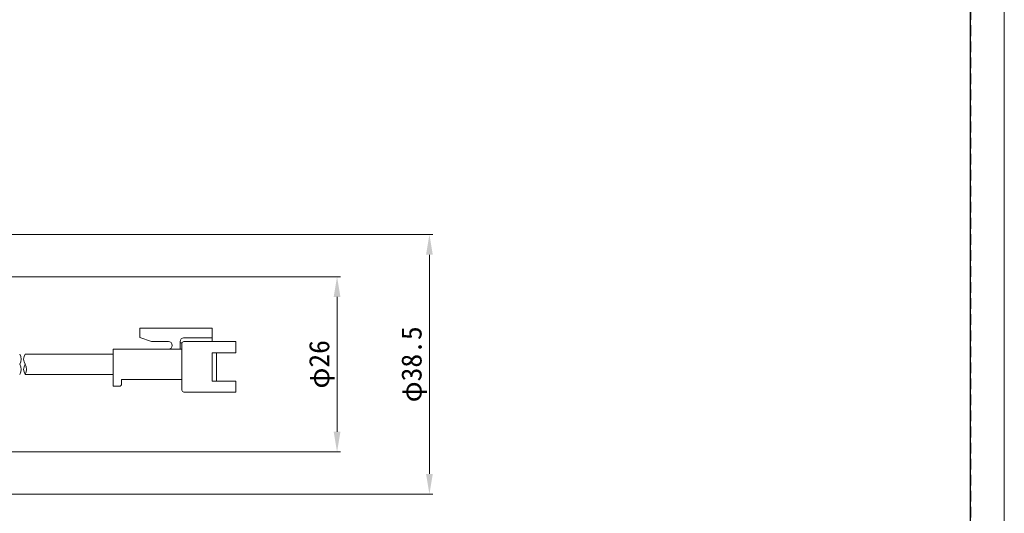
# Model space of a CAD drawing. Header units: millimetres. Extents: x -201 to 202, y 143 to 428.
# Tile 3 of 7: x 56 to 202, y 281 to 355. Entities that reach past the tile are written whole.
import ezdxf

# ---------------------------------------------------------------- set-up
doc = ezdxf.new("R2010")
doc.units = ezdxf.units.MM
doc.header["$LTSCALE"] = 0.25
doc.linetypes.add('HIDDEN', pattern=[9.525, 6.35, -3.175])
doc.layers.add('12-中線', color=7, linetype='Continuous', lineweight=20)
doc.layers.add('DIMENSION', color=6, linetype='Continuous', lineweight=15)
doc.layers.add('EMPTY LINE', color=252, linetype='Continuous', lineweight=0, plot=False)
doc.layers.add('FORM', color=7, linetype='Continuous')
doc.styles.add('(TNK)aSS', font='txt', dxfattribs={"width": 0.75, "oblique": 15, "height": 3.5})
doc.styles.add('VS Standard', font='msgothic.ttc', dxfattribs={"height": 3})
doc.dimstyles.new('TMIZO', dxfattribs={"dimscale": 0, "dimtxt": 3.5, "dimasz": 3, "dimexe": 0.5, "dimexo": 0.8, "dimgap": 0.5, "dimtad": 3, "dimtoh": 1, "dimdec": 1, "dimrnd": 0.005, "dimdsep": 46, "dimtxsty": '(TNK)aSS', "dimcen": 0, "dimclrd": 5, "dimclre": 5, "dimclrt": 5, "dimaunit": 1, "dimadec": 0, "dimazin": 2, "dimtfac": 1, "dimtdec": 1, "dimtmove": 0, "dimatfit": 3, "dimfxl": 1, "dimtzin": 0, "dimlwd": -1, "dimlwe": -1, "dimarcsym": 0})

# ---------------------------------------------------------------- blocks, each defined once
blk = doc.blocks.new('*D104')
at = {"layer": 'Defpoints', "color": 0}
for p in [(40.35, 316.41), (40.35, 290.41), (102.58, 290.41)]:
    blk.add_point(p, dxfattribs=at)
at = {"layer": 'DIMENSION', "color": 0}
for p, q in [((41.15, 316.41), (103.08, 316.41)), ((102.58, 313.41), (102.58, 293.41)), ((41.15, 290.41), (103.08, 290.41))]:
    blk.add_line(p, q, dxfattribs=at)
for points in [[(103.08, 313.41), (102.08, 313.41), (102.58, 316.41)], [(102.08, 293.41), (103.08, 293.41), (102.58, 290.41)]]:
    blk.add_solid(points, dxfattribs=at)
at = {"layer": 'DIMENSION', "color": 0, "insert": (100.33, 303.41), "char_height": 3, "attachment_point": 5, "rotation": 90, "style": 'VS Standard'}
blk.add_mtext('φ26', dxfattribs=at)
blk = doc.blocks.new('*D111')
at = {"layer": 'Defpoints', "color": 0}
for p in [(22.55, 322.66), (22.55, 284.16), (116.27, 284.16)]:
    blk.add_point(p, dxfattribs=at)
at = {"layer": 'DIMENSION', "color": 0}
for p, q in [((23.35, 322.66), (116.77, 322.66)), ((116.27, 319.66), (116.27, 287.16)), ((23.35, 284.16), (116.77, 284.16))]:
    blk.add_line(p, q, dxfattribs=at)
for points in [[(116.77, 319.66), (115.77, 319.66), (116.27, 322.66)], [(115.77, 287.16), (116.77, 287.16), (116.27, 284.16)]]:
    blk.add_solid(points, dxfattribs=at)
at = {"layer": 'DIMENSION', "color": 0, "insert": (114.02, 303.41), "char_height": 3, "attachment_point": 5, "rotation": 90, "style": 'VS Standard'}
blk.add_mtext('φ38.5', dxfattribs=at)

msp = doc.modelspace()

# ---------------------------------------------------------------- linework, layer by layer
at = {"layer": '12-中線', "color": 0, "linetype": 'Continuous'}
for p, q in [((84.053, 308.788), (73.353, 308.788)), ((73.353, 307.392), (73.353, 308.788)), ((84.053, 306.788), (84.053, 308.788)), ((73.353, 307.392), (75.081, 306.788)), ((77.58, 306.788), (75.081, 306.788)), ((79.33, 305.66), (79.33, 306.814)), ((79.601, 306.607), (79.33, 306.607)), ((84.053, 307.317), (79.82, 307.317)), ((87.576, 306.788), (79.876, 306.788)), ((87.576, 305.101), (87.576, 306.788)), ((69.376, 300.16), (69.376, 305.66)), ((77.58, 305.66), (69.376, 305.66)), ((77.58, 305.66), (79.576, 305.66)), ((79.576, 299.588), (79.576, 306.488)), ((84.053, 300.909), (84.053, 305.101)), ((87.576, 305.101), (84.053, 305.101)), ((84.706, 300.909), (84.706, 305.101)), ((79.576, 301.16), (70.631, 301.16)), ((70.631, 300.46), (70.631, 301.16)), ((87.576, 300.909), (84.053, 300.909)), ((87.576, 299.288), (87.576, 300.909)), ((70.331, 300.16), (69.376, 300.16)), ((87.576, 299.288), (79.876, 299.288))]:
    msp.add_line(p, q, dxfattribs=at)
at = {"layer": '12-中線', "color": 0}
for p, q in [((56.327, 304.91), (69.376, 304.91)), ((56.327, 301.91), (69.376, 301.91))]:
    msp.add_line(p, q, dxfattribs=at)
at = {"layer": '12-中線', "color": 0, "linetype": 'Continuous'}
for centre, radius, start, end in [((77.58, 306.224), 0.564, 270, 90), ((79.834, 306.814), 0.504, 88.46477, 180), ((79.876, 306.488), 0.3, 90, 180), ((70.331, 300.46), 0.3, 270, 0), ((79.876, 299.588), 0.3, 180, 270)]:
    msp.add_arc(centre, radius, start, end, dxfattribs=at)
at = {"layer": '12-中線', "color": 0}
for centre, start, end in [((54.327, 304.16), 327.99462, 32.00538), ((57.527, 304.16), 147.99462, 212.00538), ((54.327, 302.66), 327.99462, 32.00538), ((57.527, 302.66), 147.99462, 212.00538), ((55.127, 302.66), 327.99462, 32.00538)]:
    msp.add_arc(centre, 1.415, start, end, dxfattribs=at)
at = {"layer": 'EMPTY LINE'}
msp.add_line((201.5, 142.75), (201.5, 427.75), dxfattribs=at)
at = {"layer": 'FORM', "linetype": 'HIDDEN'}
msp.add_lwpolyline([(-196.5, 422.75), (196.5, 422.75), (196.5, 147.75), (-196.5, 147.75)], close=True, dxfattribs=at)
at = {"layer": 'FORM'}
msp.add_lwpolyline([(-196.5, 422.75), (-196.5, 147.75), (-78.5, 147.75), (-78.5, 159.75), (16.5, 159.75), (16.5, 177.25), (196.5, 177.25), (196.5, 422.75), (-196.5, 422.75)], close=True, dxfattribs=at)

# ---------------------------------------------------------------- dimensions: what is measured, and where the dimension line sits
at = {"layer": 'DIMENSION'}
for base, p1, p2, picture, middle in [((116.268, 284.16), (22.548, 322.66), (22.548, 284.16), '*D111', (114.024, 303.41)), ((102.576, 290.41), (40.348, 316.41), (40.348, 290.41), '*D104', (100.332, 303.41))]:
    dim = msp.add_linear_dim(base=base, p1=p1, p2=p2, angle=90, text='φ<>', dimstyle='TMIZO', override={"dimscale": 1, "dimtoh": 0, "dimtxsty": 'VS Standard', "dimclrd": 0, "dimclre": 0, "dimclrt": 0}, dxfattribs=at)
    dim.commit()
    dim.dimension.update_dxf_attribs({"geometry": picture, "text_midpoint": middle})

doc.saveas('drawing.dxf')
